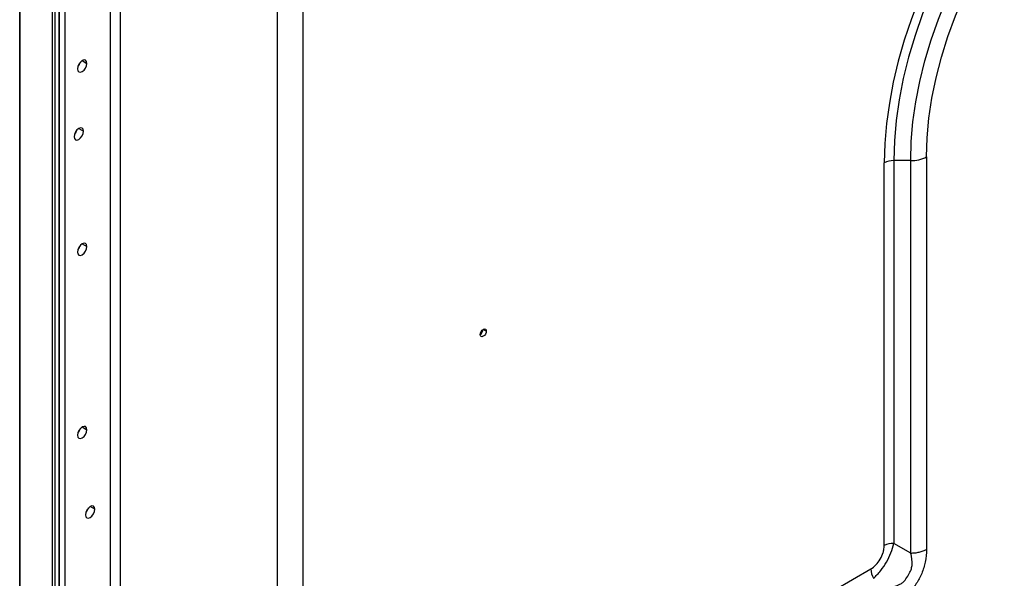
# Model space of a CAD drawing. Header units: millimetres. Extents: x 0 to 1118, y 0 to 864.
# Tile 174 of 256: x 876 to 903, y 685 to 701. Entities that reach past the tile are written whole.
import ezdxf

# ---------------------------------------------------------------- set-up
doc = ezdxf.new("R2010")
doc.units = ezdxf.units.MM

msp = doc.modelspace()

# ---------------------------------------------------------------- linework, layer by layer
at = {"color": 7, "linetype": 'Continuous', "lineweight": 25}
for p, q in [((876.9753, 704.5328), (876.9753, 611.9544)), ((875.7202, 704.0794), (875.7202, 608.7752)), ((875.7275, 608.765), (875.7275, 704.0692)), ((876.6217, 703.5529), (876.6217, 608.2487)), ((876.7101, 608.2487), (876.7101, 703.5529)), ((876.8162, 608.31), (876.8162, 703.6141)), ((876.8272, 608.3253), (876.8272, 703.6295)), ((883.604, 701.3538), (883.604, 676.2652)), ((882.8969, 676.0961), (882.8969, 701.1847)), ((899.7936, 686.0443), (899.7936, 696.7088)), ((900.5284, 696.7722), (900.0587, 696.7722)), ((900.0587, 696.7722), (900.0587, 686.1077)), ((900.5284, 685.8365), (900.5284, 696.7722)), ((900.9703, 696.8779), (900.9703, 685.9422)), ((877.5966, 687.0475), (877.573, 686.9894)), ((900.5284, 685.8365), (900.0587, 686.1077)), ((883.604, 676.2652), (899.4186, 685.3948))]:
    msp.add_line(p, q, dxfattribs=at)
at = {"color": 8, "linetype": 'Continuous', "lineweight": 25}
for p, q in [((878.2516, 612.7639), (878.2516, 703.6504)), ((878.5167, 703.7138), (878.5167, 612.8223)), ((877.4614, 699.5569), (877.594, 699.4804)), ((877.3655, 697.6676), (877.4981, 697.591)), ((877.4614, 694.4535), (877.594, 694.377)), ((888.7117, 692.021), (888.6277, 692.0695)), ((877.4614, 689.3501), (877.594, 689.2736)), ((877.815, 687.0569), (877.6824, 687.1334))]:
    msp.add_line(p, q, dxfattribs=at)
at = {"color": 7, "linetype": 'Continuous', "lineweight": 25, "flags": 128}
for points in [[(906.5325, 708.381), (906.0726, 708.0974), (905.6149, 707.7788), (905.1614, 707.4267), (904.7144, 707.0428), (904.2758, 706.6289), (903.8477, 706.1869), (903.4322, 705.7187), (903.0311, 705.2268), (902.6463, 704.7132), (902.2796, 704.1805), (901.9328, 703.6311), (901.6075, 703.0675), (901.305, 702.4924), (901.027, 701.9085), (900.7746, 701.3185), (900.5491, 700.7251), (900.3515, 700.1312), (900.1827, 699.5394), (900.0435, 698.9526), (899.9345, 698.3734), (899.8563, 697.8047), (899.8093, 697.2489), (899.7936, 696.7088)], [(906.6102, 708.1197), (906.1428, 707.8306), (905.6778, 707.5044), (905.2176, 707.1428), (904.7644, 706.7477), (904.3207, 706.321), (903.8886, 705.8649), (903.4704, 705.3817), (903.0682, 704.8739), (902.684, 704.3442), (902.3199, 703.7951), (901.9776, 703.2295), (901.6589, 702.6502), (901.3655, 702.0603), (901.0988, 701.4627), (900.8601, 700.8605), (900.6508, 700.2568), (900.4718, 699.6545), (900.3241, 699.0568), (900.2085, 698.4668), (900.1254, 697.8874), (900.0754, 697.3215), (900.0587, 696.7722)], [(900.5284, 696.7722), (900.5445, 697.3019), (900.5927, 697.8474), (900.6728, 698.406), (900.7843, 698.9749), (900.9267, 699.5512), (901.0992, 700.1319), (901.3011, 700.714), (901.5311, 701.2946), (901.7883, 701.8708), (902.0712, 702.4396), (902.3785, 702.998), (902.7085, 703.5433), (903.0596, 704.0728), (903.43, 704.5835), (903.8178, 705.0731), (904.221, 705.5389), (904.6376, 705.9787), (905.0654, 706.3901), (905.5023, 706.7711), (905.9461, 707.1197), (906.3944, 707.4342), (906.845, 707.7129)], [(900.9703, 696.8779), (900.9871, 697.4057), (901.0374, 697.95), (901.1209, 698.5076), (901.2371, 699.0755), (901.3854, 699.6505), (901.5649, 700.2294), (901.7747, 700.8089), (902.0136, 701.3858), (902.2803, 701.9569), (902.5731, 702.519), (902.8906, 703.0689), (903.231, 703.6036), (903.5922, 704.1201), (903.9724, 704.6154), (904.3694, 705.0868), (904.7809, 705.5317), (905.2047, 705.9476), (905.6384, 706.3322), (906.0796, 706.6833), (906.5258, 706.9989), (906.9745, 707.2773)], [(877.594, 699.4804), (877.5839, 699.5331), (877.5552, 699.5662), (877.5122, 699.5746), (877.4614, 699.5569), (877.4107, 699.516), (877.3677, 699.458), (877.3389, 699.3917), (877.3288, 699.3273)], [(877.3288, 699.3273), (877.3389, 699.2745), (877.3677, 699.2414), (877.4107, 699.2331), (877.4614, 699.2507), (877.5122, 699.2917), (877.5552, 699.3497), (877.5839, 699.4159), (877.594, 699.4804)], [(877.4043, 699.509), (877.3784, 699.4517), (877.3418, 699.4007)], [(877.4981, 697.591), (877.488, 697.6438), (877.4592, 697.6769), (877.4162, 697.6852), (877.3655, 697.6676), (877.3148, 697.6266), (877.2717, 697.5686), (877.243, 697.5024), (877.2329, 697.438)], [(877.2329, 697.438), (877.243, 697.3852), (877.2717, 697.3521), (877.3148, 697.3438), (877.3655, 697.3614), (877.4162, 697.4023), (877.4592, 697.4604), (877.488, 697.5266), (877.4981, 697.591)], [(877.3084, 697.6197), (877.2825, 697.5624), (877.2458, 697.5114)], [(877.594, 694.377), (877.5839, 694.4297), (877.5552, 694.4628), (877.5122, 694.4712), (877.4614, 694.4535), (877.4107, 694.4126), (877.3677, 694.3546), (877.3389, 694.2883), (877.3288, 694.2239)], [(877.3288, 694.2239), (877.3389, 694.1711), (877.3677, 694.1381), (877.4107, 694.1297), (877.4614, 694.1473), (877.5122, 694.1883), (877.5552, 694.2463), (877.5839, 694.3126), (877.594, 694.377)], [(877.4043, 694.4056), (877.3784, 694.3483), (877.3418, 694.2973)], [(888.5437, 691.924), (888.5501, 691.9648), (888.5683, 692.0068), (888.5956, 692.0435), (888.6277, 692.0695), (888.6598, 692.0806), (888.6871, 692.0753), (888.7053, 692.0544), (888.7117, 692.021)], [(888.7117, 692.021), (888.7053, 691.9802), (888.6871, 691.9382), (888.6598, 691.9015), (888.6277, 691.8755), (888.5956, 691.8644), (888.5683, 691.8697), (888.5501, 691.8906), (888.5437, 691.924)], [(877.594, 689.2736), (877.5839, 689.3264), (877.5552, 689.3594), (877.5122, 689.3678), (877.4614, 689.3502), (877.4107, 689.3092), (877.3677, 689.2512), (877.3389, 689.1849), (877.3288, 689.1205)], [(877.3288, 689.1205), (877.3389, 689.0678), (877.3677, 689.0347), (877.4107, 689.0263), (877.4614, 689.044), (877.5122, 689.0849), (877.5552, 689.1429), (877.5839, 689.2092), (877.594, 689.2736)], [(877.4043, 689.3022), (877.3784, 689.245), (877.3418, 689.1939)], [(877.815, 687.0569), (877.8049, 687.1096), (877.7761, 687.1427), (877.7331, 687.1511), (877.6824, 687.1334), (877.6317, 687.0925), (877.5886, 687.0345), (877.5599, 686.9682), (877.5498, 686.9038)], [(877.5498, 686.9038), (877.5599, 686.851), (877.5886, 686.818), (877.6317, 686.8096), (877.6824, 686.8272), (877.7331, 686.8682), (877.7761, 686.9262), (877.8049, 686.9925), (877.815, 687.0569)], [(877.6253, 687.0855), (877.5994, 687.0282), (877.5627, 686.9772)]]:
    msp.add_lwpolyline(points, dxfattribs=at)
at = {"color": 7, "linetype": 'Continuous', "lineweight": 25}
for centre, radius, start, end in [((900.0479, 696.2312), 0.5411, 88.85595, 118.03981), ((900.5464, 697.6738), 0.9018, 268.85591, 298.04024), ((888.4388, 692.0816), 0.185, 304.61534, 355.39004), ((900.0479, 685.5667), 0.5411, 88.85595, 118.03981), ((899.9593, 685.4132), 0.5411, 181.95722, 211.14363)]:
    msp.add_arc(centre, radius, start, end, dxfattribs=at)
for points, knots in [([(899.4186, 685.3948), (899.4669, 685.4289), (899.5625, 685.4965), (899.6856, 685.6638), (899.7566, 685.8215), (899.789, 685.9512), (899.792, 686.0131), (899.7936, 686.0443)], [0, 0, 0, 0, 0.2457039, 0.4864173, 0.7338037, 0.8660677, 1, 1, 1, 1]), ([(899.4962, 685.1334), (899.5634, 685.2006), (899.6904, 685.3276), (899.8601, 685.5822), (899.9906, 685.8522), (900.0353, 686.02), (900.0587, 686.1077)], [0, 0, 0, 0, 0.2688157, 0.5076806, 0.7425048, 1, 1, 1, 1]), ([(900.9703, 685.9422), (900.9642, 685.8262), (900.9529, 685.6109), (900.8495, 685.2752), (900.703, 684.9971), (900.5279, 684.7693), (900.3261, 684.5738), (900.1763, 684.4783), (900.0953, 684.4266)], [0, 0, 0, 0, 0.2083675, 0.3866284, 0.5480647, 0.678927, 0.8266088, 1, 1, 1, 1]), ([(899.9659, 684.8622), (900.0348, 684.8887), (900.1279, 684.9245), (900.2386, 684.9759), (900.3115, 685.0109), (900.3845, 685.101), (900.4691, 685.2245), (900.5411, 685.3626), (900.5899, 685.5774), (900.5548, 685.7252), (900.5284, 685.8365)], [0, 0, 0, 0, 0.1900818, 0.2566511, 0.2938127, 0.3799422, 0.5090476, 0.6195605, 0.713571, 1, 1, 1, 1])]:
    msp.add_open_spline(points, degree=3, knots=knots, dxfattribs=at)
msp.add_open_spline([(900.5284, 685.8365), (900.5693, 685.8378), (900.6512, 685.8405), (900.7689, 685.8621), (900.8786, 685.8949), (900.9398, 685.9264), (900.9703, 685.9422)], degree=3, dxfattribs=at)

doc.saveas('drawing.dxf')
